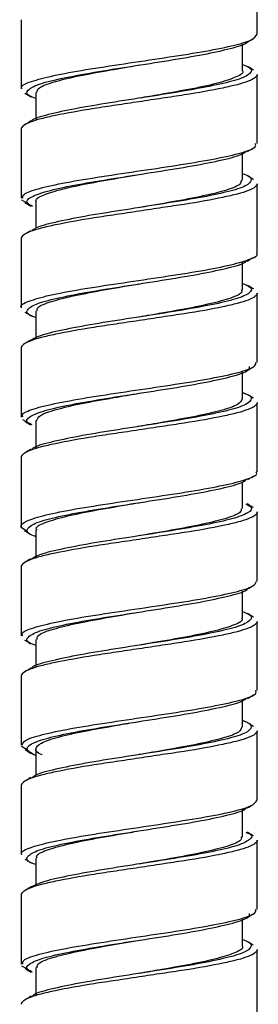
# Model space of a CAD drawing. Header units: inches. Extents: x 0.7 to 40, y 0 to 26.3.
# Tile 6 of 21: x 12.946 to 13.214, y 21.022 to 22.124. Entities that reach past the tile are written whole.
import ezdxf

# ---------------------------------------------------------------- set-up
doc = ezdxf.new("R2010")
doc.units = ezdxf.units.IN
doc.header["$MEASUREMENT"] = 0

msp = doc.modelspace()

# ---------------------------------------------------------------- linework, layer by layer
for p, q in [((13.2124, 22.1081), (13.2124, 22.1856)), ((12.9474, 22.1243), (12.9474, 22.0469)), ((13.1957, 22.067), (13.1957, 22.097)), ((13.2124, 21.9856), (13.2124, 22.0631)), ((12.964, 22.0429), (12.964, 22.013)), ((13.0799, 22.0364), (13.0799, 22.0364)), ((12.9474, 22.0018), (12.9474, 21.9244)), ((13.1957, 21.9445), (13.1957, 21.9745)), ((13.2124, 21.8631), (13.2124, 21.9406)), ((12.9535, 21.9194), (12.9482, 21.9222)), ((12.964, 21.9204), (12.964, 21.8907)), ((12.9474, 21.8793), (12.9474, 21.8019)), ((13.1957, 21.822), (13.1957, 21.8527)), ((13.0798, 21.8285), (13.0798, 21.8285)), ((13.2124, 21.7406), (13.2124, 21.8181)), ((12.964, 21.7979), (12.964, 21.7678)), ((12.9474, 21.7568), (12.9474, 21.6794)), ((13.1957, 21.6995), (13.1957, 21.7296)), ((13.0799, 21.706), (13.0799, 21.706)), ((13.2124, 21.6181), (13.2124, 21.6956)), ((12.9528, 21.6745), (12.9492, 21.6762)), ((12.964, 21.6754), (12.964, 21.6449)), ((12.9474, 21.6343), (12.9474, 21.5569)), ((13.1957, 21.577), (13.1957, 21.6065)), ((13.2124, 21.4956), (13.2124, 21.5731)), ((12.964, 21.5529), (12.964, 21.5228)), ((12.9474, 21.5118), (12.9474, 21.4344)), ((13.1957, 21.4545), (13.1957, 21.4845)), ((13.0797, 21.461), (13.0797, 21.461)), ((13.2124, 21.3731), (13.2124, 21.4506)), ((12.964, 21.4304), (12.964, 21.4005)), ((13.08, 21.4239), (13.08, 21.4239)), ((12.9474, 21.3893), (12.9474, 21.3119)), ((13.1957, 21.332), (13.1957, 21.362)), ((13.2124, 21.2506), (13.2124, 21.3281)), ((12.9534, 21.307), (12.9477, 21.3105)), ((12.964, 21.3079), (12.964, 21.2782)), ((12.9474, 21.2668), (12.9474, 21.1894)), ((13.1957, 21.2095), (13.1957, 21.2403)), ((13.2124, 21.1281), (13.2124, 21.2056)), ((12.964, 21.1854), (12.964, 21.1553)), ((13.0799, 21.1789), (13.0799, 21.1789)), ((12.9474, 21.1443), (12.9474, 21.0669)), ((13.1957, 21.087), (13.1957, 21.1171)), ((13.2124, 21.0056), (13.2124, 21.0831)), ((12.9535, 21.0619), (12.9483, 21.0646)), ((12.964, 21.0629), (12.964, 21.0325))]:
    msp.add_line(p, q)
at = {"flags": 128}
for points in [[(13.0789, 21.3384), (13.0789, 21.3384), (13.0788, 21.3384)], [(13.0799, 21.216), (13.0799, 21.216), (13.0799, 21.216)]]:
    msp.add_lwpolyline(points, dxfattribs=at)
for points, knots in [([(12.9487, 22.0469), (12.9483, 22.0474), (12.9461, 22.0501), (12.9574, 22.0552), (12.9819, 22.0616), (13.019, 22.0685), (13.0628, 22.0749), (13.1086, 22.0818), (13.1511, 22.0883), (13.1852, 22.095), (13.2081, 22.1015), (13.2108, 22.1059), (13.2122, 22.1081)], [0, 0, 0, 0, 0.0254134, 0.1339419, 0.2425238, 0.3510463, 0.4596431, 0.5681642, 0.6767551, 0.78528, 0.8938446, 1, 1, 1, 1]), ([(12.964, 22.0359), (12.9614, 22.0369), (12.9528, 22.0401), (12.9534, 22.0454), (12.9657, 22.0522), (12.9921, 22.0587), (13.0283, 22.0655), (13.0706, 22.072), (13.1138, 22.0788), (13.1535, 22.0854), (13.1832, 22.0921), (13.1994, 22.0967), (13.2009, 22.099), (13.201, 22.0991)], [0, 0, 0, 0, 0.046773, 0.152003, 0.257171, 0.362418, 0.467584, 0.572825, 0.677996, 0.783208, 0.888382, 0.993556, 1, 1, 1, 1]), ([(13.2013, 22.0991), (13.2025, 22.0998), (13.2048, 22.1012), (13.2072, 22.1026), (13.2084, 22.1033)], [0, 0, 0, 0, 0.499691, 1, 1, 1, 1]), ([(13.1957, 22.0741), (13.1983, 22.0731), (13.2068, 22.0699), (13.2065, 22.0647), (13.1944, 22.0578), (13.1683, 22.0514), (13.1323, 22.0445), (13.0901, 22.038), (13.0468, 22.0312), (13.007, 22.0247), (12.9771, 22.018), (12.9606, 22.0134), (12.959, 22.011), (12.9589, 22.0108)], [0, 0, 0, 0, 0.044654, 0.149917, 0.255123, 0.360407, 0.46561, 0.570891, 0.676098, 0.781353, 0.886564, 0.991774, 1, 1, 1, 1]), ([(12.9651, 22.0428), (12.9654, 22.0446), (12.9661, 22.0485), (12.9829, 22.0547), (13.0107, 22.0614), (13.0449, 22.0676), (13.0692, 22.0717), (13.0802, 22.0736)], [0, 0, 0, 0, 0.168819, 0.38571, 0.602656, 0.819546, 1, 1, 1, 1]), ([(13.2082, 22.0679), (13.207, 22.0686), (13.2047, 22.0701), (13.2023, 22.0715), (13.2011, 22.0722)], [0, 0, 0, 0, 0.500302, 1, 1, 1, 1]), ([(13.2124, 22.0631), (13.2124, 22.0606), (13.2089, 22.058), (13.1989, 22.0541), (13.1948, 22.0528), (13.1852, 22.0503), (13.1798, 22.0491), (13.1614, 22.0452), (13.1464, 22.0425), (13.1225, 22.0388), (13.1143, 22.0376), (13.0973, 22.0351), (13.0886, 22.0337), (13.0711, 22.0311), (13.0624, 22.0298), (13.0454, 22.0273), (13.0372, 22.0261), (13.0133, 22.0223), (12.9984, 22.0196), (12.9799, 22.0158), (12.9745, 22.0146), (12.965, 22.0121), (12.9608, 22.0108), (12.9508, 22.0069), (12.9474, 22.0042), (12.9474, 22.0018)], [0, 0, 0, 0, 0.125, 0.125, 0.1875, 0.1875, 0.25, 0.25, 0.375, 0.375, 0.4375, 0.4375, 0.5, 0.5, 0.5625, 0.5625, 0.625, 0.625, 0.75, 0.75, 0.8125, 0.8125, 0.875, 0.875, 1, 1, 1, 1]), ([(13.1957, 22.067), (13.1957, 22.067), (13.1979, 22.0648), (13.19, 22.0603), (13.1715, 22.0537), (13.1407, 22.0469), (13.1085, 22.0413), (13.0875, 22.0377), (13.0798, 22.0364)], [0, 0, 0, 0, 0.001933, 0.219591, 0.43724, 0.654907, 0.872676, 1, 1, 1, 1]), ([(12.9514, 22.042), (12.9526, 22.0413), (12.955, 22.0399), (12.9573, 22.0385), (12.9585, 22.0378)], [0, 0, 0, 0, 0.500309, 1, 1, 1, 1]), ([(12.9585, 22.0109), (12.9573, 22.0102), (12.9549, 22.0087), (12.9526, 22.0073), (12.9514, 22.0066)], [0, 0, 0, 0, 0.499694, 1, 1, 1, 1]), ([(12.9491, 21.9244), (12.9491, 21.9258), (12.949, 21.9295), (12.9663, 21.9355), (12.9966, 21.942), (13.0371, 21.9487), (13.0824, 21.9554), (13.1274, 21.962), (13.1671, 21.9687), (13.196, 21.9752), (13.2115, 21.981), (13.2107, 21.9844), (13.2104, 21.9856)], [0, 0, 0, 0, 0.071914, 0.180419, 0.288975, 0.397484, 0.506, 0.614505, 0.723018, 0.831561, 0.940069, 1, 1, 1, 1]), ([(12.9603, 21.9153), (12.9579, 21.9165), (12.9514, 21.92), (12.9568, 21.9256), (12.9749, 21.9324), (13.0057, 21.939), (13.045, 21.9456), (13.0882, 21.9524), (13.1307, 21.9589), (13.1667, 21.9657), (13.1914, 21.9714), (13.1974, 21.9751), (13.1997, 21.9766)], [0, 0, 0, 0, 0.0613392, 0.1699284, 0.2784605, 0.3870081, 0.4955378, 0.604074, 0.7126375, 0.821169, 0.9297672, 1, 1, 1, 1]), ([(13.2011, 21.9765), (13.2023, 21.9772), (13.2047, 21.9786), (13.207, 21.98), (13.2082, 21.9807)], [0, 0, 0, 0, 0.4996794, 1, 1, 1, 1]), ([(13.1957, 21.9521), (13.1964, 21.9519), (13.2044, 21.9495), (13.2071, 21.9448), (13.2014, 21.9381), (13.1802, 21.9315), (13.1479, 21.9248), (13.1076, 21.9183), (13.0642, 21.9114), (13.0223, 21.905), (12.9879, 21.8981), (12.9657, 21.8927), (12.9614, 21.8893), (12.9599, 21.8882)], [0, 0, 0, 0, 0.009554, 0.113747, 0.217951, 0.322141, 0.426338, 0.530563, 0.634755, 0.739012, 0.843199, 0.947465, 1, 1, 1, 1]), ([(12.9648, 21.9204), (12.9645, 21.9207), (12.9624, 21.9232), (12.9713, 21.928), (12.9916, 21.9345), (13.0234, 21.9414), (13.0546, 21.9467), (13.0739, 21.95), (13.08, 21.951)], [0, 0, 0, 0, 0.028928, 0.246527, 0.464205, 0.68179, 0.899542, 1, 1, 1, 1]), ([(13.2124, 21.9406), (13.2124, 21.9381), (13.2089, 21.9355), (13.1989, 21.9316), (13.1948, 21.9303), (13.1852, 21.9278), (13.1798, 21.9266), (13.1614, 21.9227), (13.1464, 21.92), (13.1225, 21.9163), (13.1143, 21.9151), (13.0973, 21.9126), (13.0886, 21.9112), (13.0711, 21.9086), (13.0624, 21.9073), (13.0454, 21.9048), (13.0372, 21.9036), (13.0133, 21.8998), (12.9984, 21.8971), (12.9799, 21.8933), (12.9745, 21.8921), (12.965, 21.8896), (12.9608, 21.8883), (12.9508, 21.8844), (12.9474, 21.8817), (12.9474, 21.8793)], [0, 0, 0, 0, 0.125, 0.125, 0.1875, 0.1875, 0.25, 0.25, 0.375, 0.375, 0.4375, 0.4375, 0.5, 0.5, 0.5625, 0.5625, 0.625, 0.625, 0.75, 0.75, 0.8125, 0.8125, 0.875, 0.875, 1, 1, 1, 1]), ([(13.1942, 21.9446), (13.1943, 21.9432), (13.1945, 21.9395), (13.1795, 21.9335), (13.153, 21.927), (13.1181, 21.9203), (13.0922, 21.916), (13.0795, 21.9138)], [0, 0, 0, 0, 0.141464, 0.358291, 0.575258, 0.792098, 1, 1, 1, 1]), ([(13.2084, 21.9453), (13.2072, 21.946), (13.2049, 21.9474), (13.2025, 21.9488), (13.2014, 21.9495)], [0, 0, 0, 0, 0.500288, 1, 1, 1, 1]), ([(12.9516, 21.9195), (12.9528, 21.9187), (12.9551, 21.9173), (12.9575, 21.9159), (12.9587, 21.9152)], [0, 0, 0, 0, 0.5002987, 1, 1, 1, 1]), ([(12.9583, 21.8882), (12.9571, 21.8875), (12.9548, 21.8861), (12.9524, 21.8847), (12.9512, 21.884)], [0, 0, 0, 0, 0.49973, 1, 1, 1, 1]), ([(12.948, 21.8019), (12.9478, 21.8021), (12.9453, 21.8045), (12.955, 21.8092), (12.9773, 21.8157), (13.0131, 21.8225), (13.0561, 21.8289), (13.1019, 21.8358), (13.1452, 21.8422), (13.1813, 21.8491), (13.2042, 21.8556), (13.2142, 21.8604), (13.2118, 21.8629), (13.2115, 21.8631)], [0, 0, 0, 0, 0.009501, 0.11804, 0.226597, 0.335132, 0.443724, 0.552254, 0.660858, 0.769387, 0.877985, 0.986518, 1, 1, 1, 1]), ([(12.964, 21.7907), (12.9622, 21.7913), (12.9538, 21.7942), (12.9527, 21.7991), (12.9621, 21.806), (12.9862, 21.8124), (13.0208, 21.8193), (13.0623, 21.8257), (13.1057, 21.8326), (13.1465, 21.8391), (13.1784, 21.8459), (13.1969, 21.8507), (13.1994, 21.8535), (13.1999, 21.854)], [0, 0, 0, 0, 0.029131, 0.134319, 0.239501, 0.344733, 0.449909, 0.555162, 0.660335, 0.765586, 0.870763, 0.975989, 1, 1, 1, 1]), ([(13.201, 21.8539), (13.2022, 21.8546), (13.2046, 21.8561), (13.2069, 21.8575), (13.2081, 21.8582)], [0, 0, 0, 0, 0.499712, 1, 1, 1, 1]), ([(13.1957, 21.8291), (13.199, 21.8277), (13.2075, 21.8241), (13.2053, 21.8184), (13.1904, 21.8116), (13.1621, 21.8051), (13.1246, 21.7983), (13.0818, 21.7917), (13.0387, 21.7851), (13.0007, 21.7784), (12.9715, 21.772), (12.9628, 21.7677), (12.9587, 21.7656)], [0, 0, 0, 0, 0.064733, 0.169737, 0.27466, 0.379656, 0.484583, 0.589549, 0.694479, 0.799411, 0.904346, 1, 1, 1, 1]), ([(12.9657, 21.7978), (12.9653, 21.7989), (12.9644, 21.8023), (12.9774, 21.808), (13.0023, 21.8145), (13.0367, 21.8213), (13.0643, 21.8259), (13.0784, 21.8283), (13.0794, 21.8284)], [0, 0, 0, 0, 0.1112454, 0.328968, 0.5468817, 0.7646115, 0.9824685, 1, 1, 1, 1]), ([(13.1944, 21.822), (13.1948, 21.8214), (13.1966, 21.8186), (13.1863, 21.8134), (13.1642, 21.807), (13.1313, 21.8001), (13.1014, 21.7951), (13.0841, 21.7921), (13.0799, 21.7914)], [0, 0, 0, 0, 0.059567, 0.277278, 0.495146, 0.712843, 0.930736, 1, 1, 1, 1]), ([(13.2084, 21.8228), (13.2073, 21.8235), (13.2049, 21.8249), (13.2026, 21.8263), (13.2014, 21.827)], [0, 0, 0, 0, 0.500229, 1, 1, 1, 1]), ([(13.2124, 21.8181), (13.2124, 21.8156), (13.2089, 21.813), (13.1989, 21.8091), (13.1948, 21.8078), (13.1852, 21.8053), (13.1798, 21.8041), (13.1614, 21.8002), (13.1464, 21.7975), (13.1225, 21.7938), (13.1143, 21.7926), (13.0973, 21.7901), (13.0886, 21.7887), (13.0711, 21.7861), (13.0624, 21.7848), (13.0454, 21.7823), (13.0372, 21.7811), (13.0133, 21.7773), (12.9984, 21.7746), (12.9799, 21.7708), (12.9745, 21.7696), (12.965, 21.7671), (12.9608, 21.7658), (12.9508, 21.7619), (12.9474, 21.7592), (12.9474, 21.7568)], [0, 0, 0, 0, 0.125, 0.125, 0.1875, 0.1875, 0.25, 0.25, 0.375, 0.375, 0.4375, 0.4375, 0.5, 0.5, 0.5625, 0.5625, 0.625, 0.625, 0.75, 0.75, 0.8125, 0.8125, 0.875, 0.875, 1, 1, 1, 1]), ([(12.9516, 21.7969), (12.9528, 21.7962), (12.9551, 21.7948), (12.9575, 21.7934), (12.9587, 21.7927)], [0, 0, 0, 0, 0.500283, 1, 1, 1, 1]), ([(12.9583, 21.7658), (12.9572, 21.7651), (12.9548, 21.7637), (12.9525, 21.7623), (12.9513, 21.7616)], [0, 0, 0, 0, 0.499761, 1, 1, 1, 1]), ([(12.9493, 21.6794), (12.9489, 21.6805), (12.9479, 21.6838), (12.9629, 21.6895), (12.9913, 21.696), (13.0308, 21.7028), (13.0756, 21.7094), (13.121, 21.716), (13.1618, 21.7227), (13.1926, 21.7293), (13.2104, 21.7354), (13.2107, 21.7391), (13.2107, 21.7406)], [0, 0, 0, 0, 0.055881, 0.164384, 0.272961, 0.381467, 0.490022, 0.598532, 0.707046, 0.815551, 0.924064, 1, 1, 1, 1]), ([(12.9598, 21.6705), (12.9582, 21.6712), (12.9517, 21.6743), (12.9551, 21.6793), (12.9703, 21.6862), (12.9991, 21.6927), (13.037, 21.6994), (13.0799, 21.706), (13.1228, 21.7126), (13.1609, 21.7194), (13.1889, 21.7259), (13.204, 21.7316), (13.2037, 21.7349), (13.2036, 21.736)], [0, 0, 0, 0, 0.035175, 0.136786, 0.23832, 0.339918, 0.441456, 0.543019, 0.644559, 0.746102, 0.847661, 0.949202, 1, 1, 1, 1]), ([(13.2012, 21.7315), (13.2023, 21.7322), (13.2047, 21.7336), (13.207, 21.735), (13.2082, 21.7357)], [0, 0, 0, 0, 0.499735, 1, 1, 1, 1]), ([(13.1957, 21.7068), (13.1973, 21.7062), (13.2057, 21.7035), (13.2071, 21.6986), (13.1984, 21.6918), (13.1749, 21.6853), (13.1407, 21.6785), (13.0994, 21.672), (13.056, 21.6651), (13.015, 21.6587), (12.9826, 21.6518), (12.9634, 21.6469), (12.9606, 21.6441), (12.96, 21.6434)], [0, 0, 0, 0, 0.025177, 0.130249, 0.23533, 0.340448, 0.445524, 0.55067, 0.655741, 0.760892, 0.865965, 0.971098, 1, 1, 1, 1]), ([(12.9647, 21.6753), (12.9654, 21.6773), (12.9668, 21.6814), (12.9852, 21.6878), (13.0141, 21.6946), (13.0476, 21.7005), (13.0704, 21.7044), (13.0801, 21.7061)], [0, 0, 0, 0, 0.19091, 0.407926, 0.624944, 0.841969, 1, 1, 1, 1]), ([(13.1952, 21.6996), (13.1944, 21.6976), (13.1926, 21.6933), (13.1735, 21.6868), (13.1443, 21.6801), (13.1109, 21.6742), (13.0882, 21.6703), (13.0788, 21.6687)], [0, 0, 0, 0, 0.198554, 0.414613, 0.630681, 0.846783, 1, 1, 1, 1]), ([(13.2082, 21.7004), (13.207, 21.7011), (13.2047, 21.7026), (13.2023, 21.704), (13.2011, 21.7047)], [0, 0, 0, 0, 0.500267, 1, 1, 1, 1]), ([(13.2124, 21.6956), (13.2124, 21.6931), (13.2089, 21.6905), (13.1989, 21.6866), (13.1948, 21.6853), (13.1852, 21.6828), (13.1798, 21.6816), (13.1614, 21.6777), (13.1464, 21.675), (13.1225, 21.6713), (13.1143, 21.6701), (13.0973, 21.6676), (13.0886, 21.6662), (13.0711, 21.6636), (13.0624, 21.6623), (13.0454, 21.6598), (13.0372, 21.6586), (13.0133, 21.6548), (12.9984, 21.6521), (12.9799, 21.6483), (12.9745, 21.6471), (12.965, 21.6446), (12.9608, 21.6433), (12.9508, 21.6394), (12.9474, 21.6367), (12.9474, 21.6343)], [0, 0, 0, 0, 0.125, 0.125, 0.1875, 0.1875, 0.25, 0.25, 0.375, 0.375, 0.4375, 0.4375, 0.5, 0.5, 0.5625, 0.5625, 0.625, 0.625, 0.75, 0.75, 0.8125, 0.8125, 0.875, 0.875, 1, 1, 1, 1]), ([(12.9514, 21.6746), (12.9525, 21.6739), (12.9549, 21.6725), (12.9572, 21.6711), (12.9584, 21.6704)], [0, 0, 0, 0, 0.5002436, 1, 1, 1, 1]), ([(12.9587, 21.6435), (12.9575, 21.6428), (12.9552, 21.6414), (12.9528, 21.6399), (12.9516, 21.6392)], [0, 0, 0, 0, 0.499709, 1, 1, 1, 1]), ([(12.953, 21.5521), (12.9506, 21.5535), (12.9444, 21.5572), (12.952, 21.5631), (12.9732, 21.5697), (13.0072, 21.5765), (13.0495, 21.583), (13.0952, 21.5898), (13.1392, 21.5963), (13.1766, 21.6031), (13.2017, 21.6096), (13.2134, 21.6148), (13.2113, 21.6175), (13.2108, 21.6181)], [0, 0, 0, 0, 0.0666446, 0.1673159, 0.2679695, 0.3686281, 0.469306, 0.5699612, 0.6706698, 0.7713197, 0.8720396, 0.9726889, 1, 1, 1, 1]), ([(12.964, 21.5454), (12.9631, 21.5457), (12.955, 21.5482), (12.9526, 21.5529), (12.959, 21.5596), (12.9807, 21.5662), (13.0135, 21.573), (13.0541, 21.5795), (13.0975, 21.5863), (13.1392, 21.5928), (13.1731, 21.5996), (13.1946, 21.6049), (13.1985, 21.6082), (13.1997, 21.6092)], [0, 0, 0, 0, 0.013169, 0.117548, 0.221925, 0.326299, 0.43068, 0.535102, 0.639477, 0.743925, 0.848296, 0.952746, 1, 1, 1, 1]), ([(13.2014, 21.6092), (13.2026, 21.6099), (13.2049, 21.6113), (13.2072, 21.6127), (13.2084, 21.6134)], [0, 0, 0, 0, 0.499769, 1, 1, 1, 1]), ([(13.1994, 21.5822), (13.2017, 21.581), (13.2082, 21.5776), (13.2034, 21.5721), (13.186, 21.5654), (13.1556, 21.5588), (13.1167, 21.5521), (13.0735, 21.5454), (13.0309, 21.5389), (12.9945, 21.532), (12.9689, 21.5262), (12.9625, 21.5224), (12.9599, 21.5208)], [0, 0, 0, 0, 0.0562983, 0.1648553, 0.2733459, 0.3818676, 0.4903597, 0.5988552, 0.7073642, 0.8158577, 0.9244083, 1, 1, 1, 1]), ([(12.9652, 21.5529), (12.9648, 21.5534), (12.9629, 21.5561), (12.9728, 21.5612), (12.9944, 21.5677), (13.027, 21.5746), (13.0572, 21.5796), (13.0751, 21.5827), (13.0797, 21.5835)], [0, 0, 0, 0, 0.051005, 0.268872, 0.486879, 0.70473, 0.922775, 1, 1, 1, 1]), ([(13.1941, 21.5771), (13.1943, 21.5759), (13.1951, 21.5725), (13.1816, 21.5667), (13.1562, 21.5602), (13.1215, 21.5534), (13.0943, 21.5489), (13.0808, 21.5466), (13.0803, 21.5465)], [0, 0, 0, 0, 0.1199278, 0.3376316, 0.5555176, 0.7732315, 0.991047, 1, 1, 1, 1]), ([(13.2081, 21.578), (13.2069, 21.5787), (13.2046, 21.5801), (13.2022, 21.5815), (13.201, 21.5822)], [0, 0, 0, 0, 0.5003071, 1, 1, 1, 1]), ([(13.2124, 21.5731), (13.2124, 21.5706), (13.2089, 21.568), (13.1989, 21.5641), (13.1948, 21.5628), (13.1852, 21.5603), (13.1798, 21.5591), (13.1614, 21.5552), (13.1464, 21.5525), (13.1225, 21.5488), (13.1143, 21.5476), (13.0973, 21.5451), (13.0886, 21.5437), (13.0711, 21.5411), (13.0624, 21.5398), (13.0454, 21.5373), (13.0372, 21.5361), (13.0133, 21.5323), (12.9984, 21.5296), (12.9799, 21.5258), (12.9745, 21.5246), (12.965, 21.5221), (12.9608, 21.5208), (12.9508, 21.5169), (12.9474, 21.5142), (12.9474, 21.5118)], [0, 0, 0, 0, 0.125, 0.125, 0.1875, 0.1875, 0.25, 0.25, 0.375, 0.375, 0.4375, 0.4375, 0.5, 0.5, 0.5625, 0.5625, 0.625, 0.625, 0.75, 0.75, 0.8125, 0.8125, 0.875, 0.875, 1, 1, 1, 1]), ([(12.9513, 21.5522), (12.9524, 21.5515), (12.9548, 21.55), (12.9571, 21.5486), (12.9583, 21.5479)], [0, 0, 0, 0, 0.500235, 1, 1, 1, 1]), ([(12.9586, 21.5209), (12.9574, 21.5202), (12.955, 21.5188), (12.9527, 21.5174), (12.9515, 21.5167)], [0, 0, 0, 0, 0.49968, 1, 1, 1, 1]), ([(12.9492, 21.4344), (12.9487, 21.4352), (12.9469, 21.4381), (12.9598, 21.4436), (12.9863, 21.45), (13.0245, 21.4569), (13.0689, 21.4633), (13.1145, 21.4701), (13.1563, 21.4767), (13.1888, 21.4834), (13.2092, 21.4897), (13.2107, 21.4937), (13.2114, 21.4956)], [0, 0, 0, 0, 0.039846, 0.148359, 0.256943, 0.365453, 0.474036, 0.582549, 0.691108, 0.799625, 0.908142, 1, 1, 1, 1]), ([(13.2014, 21.4867), (13.2026, 21.4874), (13.205, 21.4888), (13.2073, 21.4902), (13.2085, 21.4909)], [0, 0, 0, 0, 0.4997424, 1, 1, 1, 1]), ([(12.964, 21.4234), (12.9613, 21.4244), (12.9527, 21.4277), (12.9535, 21.433), (12.9662, 21.4399), (12.9928, 21.4464), (13.0293, 21.4532), (13.0716, 21.4597), (13.1148, 21.4665), (13.1544, 21.4731), (13.1838, 21.4797), (13.1997, 21.4843), (13.2011, 21.4866), (13.2012, 21.4867)], [0, 0, 0, 0, 0.049099, 0.154202, 0.259238, 0.364354, 0.46939, 0.574496, 0.679536, 0.784611, 0.889653, 0.994698, 1, 1, 1, 1]), ([(13.1957, 21.4616), (13.1982, 21.4607), (13.2067, 21.4575), (13.2066, 21.4524), (13.1949, 21.4455), (13.1691, 21.439), (13.1332, 21.4322), (13.0911, 21.4257), (13.0478, 21.4189), (13.0078, 21.4124), (12.9776, 21.4056), (12.9609, 21.401), (12.9592, 21.3985), (12.959, 21.3982)], [0, 0, 0, 0, 0.042276, 0.147363, 0.252398, 0.357508, 0.46254, 0.56765, 0.672685, 0.777773, 0.882813, 0.987857, 1, 1, 1, 1]), ([(12.9656, 21.4303), (12.9654, 21.4317), (12.965, 21.4352), (12.9794, 21.4412), (13.0054, 21.4477), (13.0406, 21.4544), (13.0669, 21.4588), (13.08, 21.461)], [0, 0, 0, 0, 0.133007, 0.3501, 0.567351, 0.784456, 1, 1, 1, 1]), ([(13.2083, 21.4553), (13.2072, 21.4561), (13.2048, 21.4575), (13.2025, 21.4589), (13.2013, 21.4596)], [0, 0, 0, 0, 0.500302, 1, 1, 1, 1]), ([(13.2124, 21.4506), (13.2124, 21.4481), (13.2089, 21.4455), (13.1989, 21.4416), (13.1948, 21.4403), (13.1852, 21.4378), (13.1798, 21.4366), (13.1614, 21.4327), (13.1464, 21.43), (13.1225, 21.4263), (13.1143, 21.4251), (13.0973, 21.4226), (13.0886, 21.4212), (13.0711, 21.4186), (13.0624, 21.4173), (13.0454, 21.4148), (13.0372, 21.4136), (13.0133, 21.4098), (12.9984, 21.4071), (12.9799, 21.4033), (12.9745, 21.4021), (12.965, 21.3996), (12.9608, 21.3983), (12.9508, 21.3944), (12.9474, 21.3917), (12.9474, 21.3893)], [0, 0, 0, 0, 0.125, 0.125, 0.1875, 0.1875, 0.25, 0.25, 0.375, 0.375, 0.4375, 0.4375, 0.5, 0.5, 0.5625, 0.5625, 0.625, 0.625, 0.75, 0.75, 0.8125, 0.8125, 0.875, 0.875, 1, 1, 1, 1]), ([(13.1948, 21.4546), (13.1951, 21.4542), (13.1971, 21.4516), (13.1879, 21.4466), (13.167, 21.4401), (13.1349, 21.4333), (13.1042, 21.4281), (13.0856, 21.4249), (13.0801, 21.424)], [0, 0, 0, 0, 0.037616, 0.255677, 0.473843, 0.691889, 0.910115, 1, 1, 1, 1]), ([(12.9513, 21.4297), (12.9524, 21.429), (12.9548, 21.4275), (12.9571, 21.4261), (12.9583, 21.4254)], [0, 0, 0, 0, 0.5002777, 1, 1, 1, 1]), ([(12.9583, 21.3983), (12.9572, 21.3976), (12.9548, 21.3961), (12.9524, 21.3947), (12.9513, 21.394)], [0, 0, 0, 0, 0.499718, 1, 1, 1, 1]), ([(12.9486, 21.3119), (12.9491, 21.3136), (12.95, 21.3176), (12.9696, 21.3238), (13.0015, 21.3305), (13.0429, 21.337), (13.0885, 21.3438), (13.133, 21.3503), (13.1717, 21.3571), (13.1989, 21.3636), (13.2124, 21.3691), (13.2109, 21.3722), (13.2105, 21.3731)], [0, 0, 0, 0, 0.08633, 0.194844, 0.303371, 0.411883, 0.5204, 0.628941, 0.737454, 0.846027, 0.954535, 1, 1, 1, 1]), ([(13.2013, 21.3641), (13.2025, 21.3648), (13.2049, 21.3662), (13.2072, 21.3677), (13.2084, 21.3684)], [0, 0, 0, 0, 0.499696, 1, 1, 1, 1]), ([(12.9643, 21.3), (12.96, 21.3022), (12.9514, 21.3067), (12.9569, 21.3133), (12.9756, 21.32), (13.0066, 21.3267), (13.046, 21.3332), (13.0892, 21.34), (13.1316, 21.3465), (13.1674, 21.3534), (13.1919, 21.3591), (13.1976, 21.3628), (13.1999, 21.3642)], [0, 0, 0, 0, 0.103682, 0.207419, 0.311106, 0.4148, 0.518482, 0.622173, 0.725896, 0.829581, 0.933334, 1, 1, 1, 1]), ([(13.1957, 21.3396), (13.1963, 21.3394), (13.2042, 21.3371), (13.2071, 21.3324), (13.2017, 21.3258), (13.1809, 21.3192), (13.1488, 21.3124), (13.1086, 21.3059), (13.0652, 21.2991), (13.0233, 21.2926), (12.9886, 21.2857), (12.9661, 21.2803), (12.9615, 21.2769), (12.96, 21.2757)], [0, 0, 0, 0, 0.0076984, 0.1118583, 0.216038, 0.3201969, 0.4243611, 0.5285472, 0.6327076, 0.7369292, 0.8410835, 0.9453178, 1, 1, 1, 1]), ([(12.9711, 21.301), (12.9711, 21.301), (12.9645, 21.3032), (12.9626, 21.3077), (12.9679, 21.3144), (12.9876, 21.321), (13.0176, 21.3278), (13.0499, 21.3334), (13.0711, 21.337), (13.079, 21.3384)], [0, 0, 0, 0, 0.000227, 0.178708, 0.357208, 0.535681, 0.714169, 0.892721, 1, 1, 1, 1]), ([(13.2085, 21.3328), (13.2073, 21.3335), (13.205, 21.3349), (13.2026, 21.3363), (13.2014, 21.337)], [0, 0, 0, 0, 0.5002444, 1, 1, 1, 1]), ([(13.2124, 21.3281), (13.2124, 21.3256), (13.2089, 21.323), (13.1989, 21.3191), (13.1948, 21.3178), (13.1852, 21.3153), (13.1798, 21.3141), (13.1614, 21.3102), (13.1464, 21.3075), (13.1225, 21.3038), (13.1143, 21.3026), (13.0973, 21.3001), (13.0886, 21.2987), (13.0711, 21.2961), (13.0624, 21.2948), (13.0454, 21.2923), (13.0372, 21.2911), (13.0133, 21.2873), (12.9984, 21.2846), (12.9799, 21.2808), (12.9745, 21.2796), (12.965, 21.2771), (12.9608, 21.2758), (12.9508, 21.2719), (12.9474, 21.2692), (12.9474, 21.2668)], [0, 0, 0, 0, 0.125, 0.125, 0.1875, 0.1875, 0.25, 0.25, 0.375, 0.375, 0.4375, 0.4375, 0.5, 0.5, 0.5625, 0.5625, 0.625, 0.625, 0.75, 0.75, 0.8125, 0.8125, 0.875, 0.875, 1, 1, 1, 1]), ([(13.1947, 21.3321), (13.1943, 21.3303), (13.1933, 21.3263), (13.1759, 21.32), (13.1477, 21.3133), (13.1137, 21.3072), (13.09, 21.3031), (13.0795, 21.3014)], [0, 0, 0, 0, 0.177405, 0.394287, 0.611192, 0.828065, 1, 1, 1, 1]), ([(12.9514, 21.3071), (12.9526, 21.3064), (12.9549, 21.3049), (12.9573, 21.3035), (12.9585, 21.3028)], [0, 0, 0, 0, 0.500306, 1, 1, 1, 1]), ([(12.9583, 21.2758), (12.9571, 21.2751), (12.9548, 21.2737), (12.9525, 21.2723), (12.9513, 21.2715)], [0, 0, 0, 0, 0.4997741, 1, 1, 1, 1]), ([(12.9487, 21.1894), (12.9483, 21.1898), (12.946, 21.1925), (12.9571, 21.1976), (12.9815, 21.204), (13.0184, 21.2109), (13.0621, 21.2173), (13.1079, 21.2242), (13.1506, 21.2307), (13.1848, 21.2374), (13.2079, 21.244), (13.2108, 21.2484), (13.2123, 21.2506)], [0, 0, 0, 0, 0.023852, 0.132383, 0.240964, 0.349488, 0.458086, 0.566608, 0.675202, 0.783728, 0.892297, 1, 1, 1, 1]), ([(13.2011, 21.2415), (13.2023, 21.2422), (13.2047, 21.2436), (13.207, 21.2451), (13.2082, 21.2458)], [0, 0, 0, 0, 0.499698, 1, 1, 1, 1]), ([(12.964, 21.1782), (12.9621, 21.1789), (12.9537, 21.1818), (12.9527, 21.1868), (12.9626, 21.1936), (12.9869, 21.2001), (13.0217, 21.2069), (13.0633, 21.2134), (13.1067, 21.2203), (13.1474, 21.2267), (13.179, 21.2335), (13.1972, 21.2384), (13.1996, 21.2411), (13.2, 21.2416)], [0, 0, 0, 0, 0.0311964, 0.1363104, 0.2414109, 0.3465657, 0.4516598, 0.5568325, 0.6619245, 0.7670921, 0.8721881, 0.977328, 1, 1, 1, 1]), ([(13.2001, 21.2145), (13.2015, 21.2138), (13.208, 21.211), (13.2052, 21.2061), (13.191, 21.1992), (13.1629, 21.1927), (13.1255, 21.186), (13.0828, 21.1794), (13.0397, 21.1727), (13.0016, 21.166), (12.9721, 21.1596), (12.9632, 21.1554), (12.959, 21.1533)], [0, 0, 0, 0, 0.030042, 0.138942, 0.247759, 0.356655, 0.465475, 0.574344, 0.683169, 0.791993, 0.900814, 1, 1, 1, 1]), ([(12.9655, 21.1854), (12.9651, 21.1861), (12.9634, 21.189), (12.9744, 21.1944), (12.9973, 21.2009), (13.0307, 21.2078), (13.0599, 21.2126), (13.0763, 21.2154), (13.0796, 21.216)], [0, 0, 0, 0, 0.073118, 0.291076, 0.509215, 0.727164, 0.945304, 1, 1, 1, 1]), ([(13.2083, 21.2103), (13.2072, 21.211), (13.2048, 21.2125), (13.2025, 21.2139), (13.2013, 21.2146)], [0, 0, 0, 0, 0.5002456, 1, 1, 1, 1]), ([(13.2124, 21.2056), (13.2124, 21.2031), (13.2089, 21.2005), (13.1989, 21.1966), (13.1948, 21.1953), (13.1852, 21.1928), (13.1798, 21.1916), (13.1614, 21.1877), (13.1464, 21.185), (13.1225, 21.1813), (13.1143, 21.1801), (13.0973, 21.1776), (13.0886, 21.1762), (13.0711, 21.1736), (13.0624, 21.1723), (13.0454, 21.1698), (13.0372, 21.1686), (13.0133, 21.1648), (12.9984, 21.1621), (12.9799, 21.1583), (12.9745, 21.1571), (12.965, 21.1546), (12.9608, 21.1533), (12.9508, 21.1494), (12.9474, 21.1467), (12.9474, 21.1443)], [0, 0, 0, 0, 0.125, 0.125, 0.1875, 0.1875, 0.25, 0.25, 0.375, 0.375, 0.4375, 0.4375, 0.5, 0.5, 0.5625, 0.5625, 0.625, 0.625, 0.75, 0.75, 0.8125, 0.8125, 0.875, 0.875, 1, 1, 1, 1]), ([(13.1941, 21.2095), (13.1945, 21.2086), (13.1957, 21.2054), (13.1835, 21.1998), (13.1593, 21.1934), (13.1253, 21.1865), (13.097, 21.1819), (13.0821, 21.1793), (13.0802, 21.179)], [0, 0, 0, 0, 0.0957845, 0.3138346, 0.5320806, 0.7501318, 0.9683431, 1, 1, 1, 1]), ([(12.9516, 21.1845), (12.9527, 21.1838), (12.9551, 21.1823), (12.9575, 21.1809), (12.9586, 21.1802)], [0, 0, 0, 0, 0.500301, 1, 1, 1, 1]), ([(12.9586, 21.1534), (12.9574, 21.1527), (12.9551, 21.1513), (12.9527, 21.1499), (12.9516, 21.1492)], [0, 0, 0, 0, 0.499727, 1, 1, 1, 1]), ([(12.9491, 21.0669), (12.9491, 21.0683), (12.9489, 21.0719), (12.9659, 21.0779), (12.9961, 21.0844), (13.0365, 21.0911), (13.0817, 21.0978), (13.1268, 21.1044), (13.1666, 21.1111), (13.1957, 21.1176), (13.2114, 21.1235), (13.2107, 21.1269), (13.2105, 21.1281)], [0, 0, 0, 0, 0.070343, 0.178848, 0.287407, 0.395916, 0.504436, 0.612942, 0.721455, 0.829994, 0.938502, 1, 1, 1, 1]), ([(12.9602, 21.0578), (12.9583, 21.0587), (12.9517, 21.0618), (12.9552, 21.067), (12.9709, 21.0738), (12.9999, 21.0803), (13.038, 21.0871), (13.081, 21.0937), (13.1238, 21.1003), (13.1617, 21.1071), (13.1894, 21.1136), (13.2043, 21.1193), (13.2038, 21.1225), (13.2036, 21.1236)], [0, 0, 0, 0, 0.040078, 0.141173, 0.242191, 0.34327, 0.444293, 0.545334, 0.646356, 0.747383, 0.848434, 0.949458, 1, 1, 1, 1]), ([(13.201, 21.1189), (13.2022, 21.1196), (13.2046, 21.1211), (13.2069, 21.1225), (13.2081, 21.1232)], [0, 0, 0, 0, 0.499688, 1, 1, 1, 1]), ([(13.1957, 21.0943), (13.1972, 21.0938), (13.2055, 21.0911), (13.2071, 21.0862), (13.1988, 21.0795), (13.1756, 21.073), (13.1416, 21.0661), (13.1004, 21.0597), (13.057, 21.0528), (13.0159, 21.0463), (12.9832, 21.0395), (12.9637, 21.0345), (12.9607, 21.0316), (12.9601, 21.0309)], [0, 0, 0, 0, 0.023142, 0.12813, 0.233126, 0.338152, 0.443143, 0.548201, 0.653187, 0.758253, 0.863239, 0.968291, 1, 1, 1, 1]), ([(12.9654, 21.0628), (12.9654, 21.0644), (12.9657, 21.0682), (12.9815, 21.0743), (13.0087, 21.0809), (13.0433, 21.0874), (13.0685, 21.0916), (13.0804, 21.0936)], [0, 0, 0, 0, 0.15482, 0.37149, 0.588262, 0.804941, 1, 1, 1, 1]), ([(13.2081, 21.088), (13.2069, 21.0887), (13.2046, 21.0901), (13.2022, 21.0915), (13.201, 21.0922)], [0, 0, 0, 0, 0.500296, 1, 1, 1, 1]), ([(13.2124, 21.0831), (13.2124, 21.0806), (13.2089, 21.078), (13.1989, 21.0741), (13.1948, 21.0728), (13.1852, 21.0703), (13.1798, 21.0691), (13.1614, 21.0652), (13.1464, 21.0625), (13.1225, 21.0588), (13.1143, 21.0576), (13.0973, 21.0551), (13.0886, 21.0537), (13.0711, 21.0511), (13.0624, 21.0498), (13.0454, 21.0473), (13.0372, 21.0461), (13.0133, 21.0423), (12.9984, 21.0396), (12.9799, 21.0358), (12.9745, 21.0346), (12.965, 21.0321), (12.9608, 21.0308), (12.9508, 21.0269), (12.9474, 21.0242), (12.9474, 21.0218)], [0, 0, 0, 0, 0.125, 0.125, 0.1875, 0.1875, 0.25, 0.25, 0.375, 0.375, 0.4375, 0.4375, 0.5, 0.5, 0.5625, 0.5625, 0.625, 0.625, 0.75, 0.75, 0.8125, 0.8125, 0.875, 0.875, 1, 1, 1, 1]), ([(13.1953, 21.087), (13.1954, 21.0869), (13.1976, 21.0845), (13.1892, 21.0798), (13.1698, 21.0733), (13.1385, 21.0665), (13.1068, 21.061), (13.0867, 21.0576), (13.0799, 21.0564)], [0, 0, 0, 0, 0.015671, 0.233458, 0.45128, 0.669061, 0.88698, 1, 1, 1, 1]), ([(12.9516, 21.0619), (12.9528, 21.0612), (12.9552, 21.0598), (12.9575, 21.0584), (12.9587, 21.0577)], [0, 0, 0, 0, 0.5002898, 1, 1, 1, 1]), ([(12.9587, 21.031), (12.9575, 21.0303), (12.9551, 21.0288), (12.9528, 21.0274), (12.9516, 21.0267)], [0, 0, 0, 0, 0.4996911, 1, 1, 1, 1])]:
    msp.add_open_spline(points, degree=3, knots=knots)

doc.saveas('drawing.dxf')
